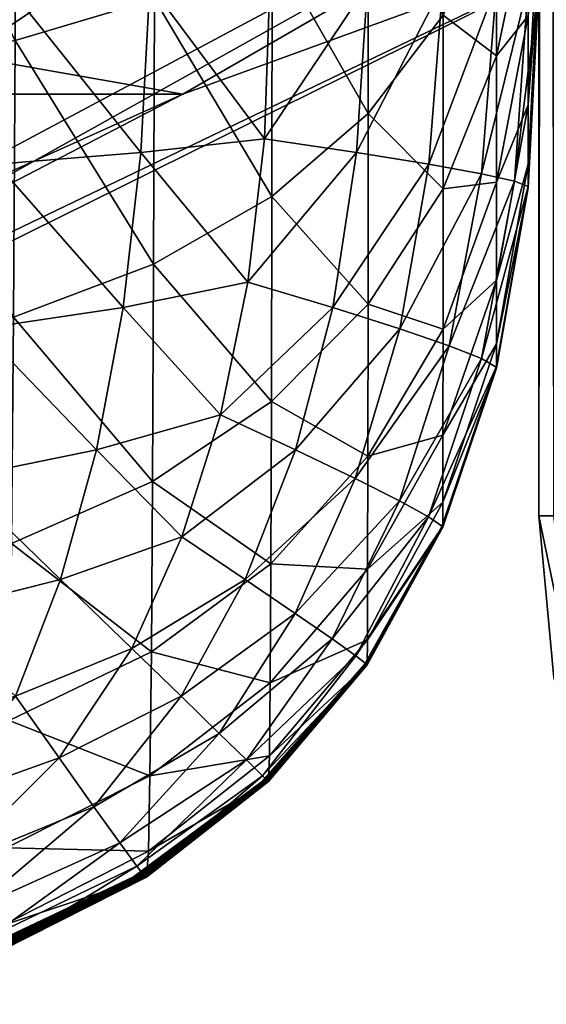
# Model space of a CAD drawing. Header units: inches. Extents: x 0 to 26.6, y -25.5 to 0.
# Tile 7 of 68: x 4.3 to 4.8, y -25.5 to -24.5. Entities that reach past the tile are written whole.
import ezdxf

# ---------------------------------------------------------------- set-up
doc = ezdxf.new("R2010")
doc.units = ezdxf.units.IN
doc.header["$LTSCALE"] = 0.03937
doc.header["$MEASUREMENT"] = 0
for name, color, linetype in [('A-FURN-3-ST', 160, 'Continuous'), ('A-FURN-3-ST-AR', 152, 'Continuous'), ('A-FURN-3-ST-BM', 161, 'Continuous'), ('A-FURN-3-ST-GD', 252, 'Continuous')]:
    doc.layers.add(name, color=color, linetype=linetype)

msp = doc.modelspace()

# ---------------------------------------------------------------- meshes
at = {"layer": 'A-FURN-3-ST'}
mesh = msp.add_polyface(dxfattribs=at)
corners = [(4.79667, -8.54716, 13.61862), (4.79667, -8.54716, 10.61862), (4.79667, -25, 10.61862), (5.01889, -8.54716, 10.17418), (4.92167, -8.54716, 10.24362), (4.92861, -8.4291, 10.25057), (5.02815, -8.4129, 10.18807), (4.94945, -8.32493, 10.2714), (5.01889, -8.54716, 14.06307), (5.02815, -8.4129, 14.04918), (4.92861, -8.4291, 13.98668), (4.92167, -8.54716, 13.99362), (4.94945, -8.32493, 13.96585), (4.81056, -8.39438, 10.61862), (4.82676, -8.40132, 10.47279), (4.81056, -8.54716, 10.46585), (4.86612, -8.4129, 10.35011), (4.85223, -8.54716, 10.34085), (4.86612, -8.27864, 10.48436), (4.89852, -8.29716, 10.36862), (4.81056, -8.54716, 13.7714), (4.82676, -8.40132, 13.76446), (4.81056, -8.39438, 13.61862), (4.86612, -8.27864, 13.75288), (4.85223, -8.54716, 13.8964), (4.86612, -8.4129, 13.88714), (4.89852, -8.29716, 13.86862), (4.92167, -25, 10.24362), (5.01889, -25, 14.06307), (4.81056, -25, 10.46585), (4.85223, -25, 10.34085), (4.81056, -25, 13.7714), (4.85223, -25, 13.8964), (4.92167, -25, 13.99362), (4.85223, -8.26938, 13.61862)]
mesh.append_faces([[corners[k] for k in face] for face in [(0, 1, 2), (3, 4, 5), (5, 6, 3), (6, 5, 7), (8, 9, 10), (10, 11, 8), (12, 10, 9), (1, 13, 14), (14, 15, 1), (15, 14, 16), (16, 17, 15), (17, 16, 5), (5, 4, 17), (18, 14, 13), (19, 16, 14), (7, 5, 16), (0, 20, 21), (21, 22, 0), (22, 21, 23), (20, 24, 25), (25, 21, 20), (21, 25, 26), (24, 11, 10), (10, 25, 24), (25, 10, 12), (27, 4, 3), (28, 8, 11), (2, 1, 15), (29, 15, 17), (30, 17, 4), (31, 20, 0), (32, 24, 20), (33, 11, 24), (1, 0, 22), (22, 13, 1), (13, 22, 34)]], dxfattribs={"vtx2": -1})
mesh = msp.add_polyface(dxfattribs=at)
corners = [(4.79667, -25, 10.61862), (4.79667, -25, 13.61862), (4.79667, -8.54716, 13.61862), (4.81056, -25, 10.46585), (4.82676, -25.14583, 10.47279), (4.81056, -25.15278, 10.61862), (4.86612, -25.26852, 10.48436), (4.85223, -25.27778, 10.61862), (4.85223, -25, 10.34085), (4.86612, -25.13426, 10.35011), (4.89852, -25.25, 10.36862), (4.92167, -25, 10.24362), (4.92861, -25.11806, 10.25057), (4.94945, -25.22222, 10.2714), (4.98417, -25.3125, 10.30612), (4.81056, -25.15278, 13.61862), (4.82676, -25.14583, 13.76446), (4.81056, -25, 13.7714), (4.86612, -25.13426, 13.88714), (4.85223, -25, 13.8964), (4.92861, -25.11806, 13.98668), (4.92167, -25, 13.99362), (4.85223, -25.27778, 13.61862), (4.86612, -25.26852, 13.75288), (4.89852, -25.25, 13.86862), (4.94945, -25.22222, 13.96585), (4.98417, -25.3125, 13.93113), (4.81056, -8.54716, 10.46585), (4.85223, -8.54716, 10.34085), (4.92167, -8.54716, 10.24362), (4.81056, -8.54716, 13.7714), (4.85223, -8.54716, 13.8964)]
mesh.append_faces([[corners[k] for k in face] for face in [(0, 1, 2), (0, 3, 4), (4, 5, 0), (5, 4, 6), (6, 7, 5), (3, 8, 9), (9, 4, 3), (4, 9, 10), (10, 6, 4), (8, 11, 12), (12, 9, 8), (9, 12, 13), (13, 10, 9), (10, 13, 14), (1, 15, 16), (16, 17, 1), (17, 16, 18), (18, 19, 17), (19, 18, 20), (20, 21, 19), (15, 22, 23), (23, 16, 15), (16, 23, 24), (24, 18, 16), (18, 24, 25), (25, 20, 18), (26, 25, 24), (27, 3, 0), (28, 8, 3), (29, 11, 8), (1, 0, 5), (5, 15, 1), (15, 5, 7), (7, 22, 15), (2, 1, 17), (30, 17, 19), (31, 19, 21)]], dxfattribs={"vtx2": -1})
at = {"layer": 'A-FURN-3-ST-AR'}
mesh = msp.add_polyface(dxfattribs=at)
corners = [(4.77363, -24.685, 5.81498), (4.78666, -24.5, 5.81), (4.79667, -24.5, 6), (4.79667, -24.35429, 17.88064), (4.79667, -24.26635, 18.04396), (4.78666, -24.42497, 18.15013), (4.78666, -24.52936, 17.95627), (4.79667, -24.42832, 17.65855), (4.78666, -24.613, 17.70536), (4.79667, -24.47967, 17.36759), (4.78666, -24.6688, 17.38918), (4.79667, -24.50138, 16.95508), (4.78666, -24.69112, 16.96506), (4.79667, -24.50073, 11.76583), (4.78665, -24.69059, 11.77109), (4.78665, -24.69053, 11.19398), (4.79667, -24.50065, 11.18925), (4.79667, -24.16627, 18.16628), (4.79667, -24.50131, 16.3785), (4.78666, -24.69106, 16.38795), (4.78666, -24.691, 15.81085), (4.79667, -24.50124, 15.80191), (4.78666, -24.69094, 15.23374), (4.79667, -24.50116, 15.22533), (4.78666, -24.69088, 14.65663), (4.79667, -24.50109, 14.64875), (4.78665, -24.69082, 14.07952), (4.79667, -24.50101, 14.07217), (4.78665, -24.69077, 13.50241), (4.79667, -24.50095, 13.49558), (4.78665, -24.6907, 12.9253), (4.79667, -24.50087, 12.919), (4.78665, -24.69065, 12.34819), (4.79667, -24.5008, 12.34241), (4.78666, -24.69, 6), (4.79667, -24.50007, 6.57658), (4.78666, -24.69006, 6.57711), (4.79667, -24.50014, 7.15317), (4.78666, -24.69012, 7.15422), (4.79667, -24.50022, 7.72975), (4.78666, -24.69017, 7.73132), (4.79667, -24.50029, 8.30633), (4.78665, -24.69024, 8.30843), (4.79667, -24.50036, 8.88292), (4.78665, -24.6903, 8.88554), (4.79667, -24.50044, 9.4595), (4.78665, -24.69035, 9.46265), (4.79667, -24.50051, 10.03608), (4.78665, -24.69041, 10.03976), (4.79667, -24.50058, 10.61267), (4.78665, -24.69047, 10.61687)]
mesh.append_faces([[corners[k] for k in face] for face in [(17, 3, 9)]], dxfattribs={"vtx0": -1, "vtx1": -1, "vtx2": -1})
mesh.append_faces([[corners[k] for k in face] for face in [(0, 1, 2), (3, 4, 5), (5, 6, 3), (7, 3, 6), (6, 8, 7), (9, 7, 8), (8, 10, 9), (11, 9, 10), (10, 12, 11), (13, 14, 15), (15, 16, 13), (3, 7, 9), (9, 11, 18), (11, 12, 19), (19, 18, 11), (18, 19, 20), (20, 21, 18), (21, 20, 22), (22, 23, 21), (23, 22, 24), (24, 25, 23), (25, 24, 26), (26, 27, 25), (27, 26, 28), (28, 29, 27), (29, 28, 30), (30, 31, 29), (31, 30, 32), (32, 33, 31), (33, 32, 14), (14, 13, 33), (34, 2, 35), (35, 36, 34), (36, 35, 37), (37, 38, 36), (38, 37, 39), (39, 40, 38), (40, 39, 41), (41, 42, 40), (42, 41, 43), (43, 44, 42), (44, 43, 45), (45, 46, 44), (46, 45, 47), (47, 48, 46), (48, 47, 49), (49, 50, 48), (50, 49, 16), (16, 15, 50)]], dxfattribs={"vtx2": -1})
mesh = msp.add_polyface(dxfattribs=at)
corners = [(3.76792, -24.5, 4.96205), (3.76567, -24.69, 4.97202), (3.56499, -24.68495, 4.9721), (3.76006, -24.5, 4.96156), (3.96109, -24.5, 4.9835), (3.95543, -24.685, 4.99628), (3.75963, -24.69, 4.97164), (4.13944, -24.5, 5.02282), (4.13078, -24.678, 5.03648), (4.29565, -24.5, 5.07966), (4.28612, -24.669, 5.09233), (4.43013, -24.5, 5.15432), (4.42178, -24.658, 5.16409), (4.54318, -24.5, 5.24724), (4.53803, -24.645, 5.25214), (4.79667, -24.5, 6), (4.78666, -24.69, 6), (4.77363, -24.685, 5.81498), (4.78666, -24.5, 5.81), (4.74245, -24.678, 5.64788), (4.75655, -24.5, 5.63993), (4.69294, -24.669, 5.49854), (4.70611, -24.5, 5.48965), (4.62488, -24.658, 5.36673), (4.63509, -24.5, 5.35888), (4.54577, -24.17921, 19.04534), (4.54547, -24.46305, 18.89251), (4.6361, -24.40158, 18.80067), (4.70646, -24.32894, 18.69214), (4.70642, -24.5287, 18.5287), (4.75662, -24.4221, 18.42211), (4.63595, -24.62108, 18.62108), (4.54509, -24.69925, 18.69925), (4.78666, -24.42497, 18.15013), (4.78667, -24.30129, 18.3013), (4.75661, -24.5669, 18.24512), (4.70637, -24.69214, 18.32895), (4.78666, -24.52936, 17.95627), (4.7566, -24.68599, 18.02396), (4.78666, -24.613, 17.70536), (3.79033, -24.27874, 19.27569), (3.78544, -24.60275, 19.10122), (3.9789, -24.59716, 19.09287), (3.9822, -24.27476, 19.26647), (4.15138, -24.5804, 19.06783), (4.15346, -24.26281, 19.23883), (4.30319, -24.55246, 19.02608), (4.30441, -24.24291, 19.19276), (4.43452, -24.51334, 18.96765), (4.43516, -24.21504, 19.12827), (4.30165, -24.81295, 18.81295), (4.43371, -24.76321, 18.76321)]
mesh.append_faces([[corners[k] for k in face] for face in [(0, 1, 2), (3, 4, 5), (5, 6, 3), (4, 7, 8), (8, 5, 4), (7, 9, 10), (10, 8, 7), (9, 11, 12), (12, 10, 9), (11, 13, 14), (14, 12, 11), (15, 16, 17), (18, 17, 19), (19, 20, 18), (20, 19, 21), (21, 22, 20), (22, 21, 23), (23, 24, 22), (24, 23, 14), (14, 13, 24), (0, 3, 6), (6, 1, 0), (25, 26, 27), (28, 29, 30), (29, 28, 27), (27, 31, 29), (31, 27, 26), (26, 32, 31), (33, 34, 30), (30, 35, 33), (35, 30, 29), (29, 36, 35), (36, 29, 31), (37, 33, 35), (35, 38, 37), (38, 35, 36), (39, 37, 38), (40, 41, 42), (42, 43, 40), (43, 42, 44), (44, 45, 43), (45, 44, 46), (46, 47, 45), (47, 46, 48), (49, 48, 26), (50, 46, 44), (51, 48, 46), (48, 51, 32), (32, 26, 48)]], dxfattribs={"vtx2": -1})
mesh = msp.add_polyface(dxfattribs=at)
corners = [(3.75963, -24.69, 4.97164), (3.95543, -24.685, 4.99628), (3.94713, -24.852, 5.02705), (3.75838, -24.86, 5.00188), (3.93614, -25.001, 5.0758), (3.75629, -25.01, 5.05228), (3.92244, -25.132, 5.14254), (4.13078, -24.678, 5.03648), (4.11759, -24.84, 5.06599), (4.09982, -24.986, 5.11136), (4.07739, -25.116, 5.1726), (4.28612, -24.669, 5.09233), (4.27014, -24.824, 5.11878), (4.24764, -24.965, 5.15901), (4.21853, -25.092, 5.21301), (4.42178, -24.658, 5.16409), (4.40505, -24.804, 5.18562), (4.37986, -24.938, 5.21889), (4.34611, -25.06, 5.26387), (4.53803, -24.645, 5.25214), (4.52255, -24.78, 5.26681), (4.49668, -24.905, 5.29124), (4.46031, -25.02, 5.32537), (3.76567, -24.69, 4.97202), (3.75891, -24.86, 5.00191), (3.74762, -25.01, 5.05175), (3.78544, -24.60275, 19.10122), (3.77919, -24.8769, 18.87691), (3.9747, -24.8698, 18.8698), (3.9789, -24.59716, 19.09287), (4.14873, -24.84848, 18.84849), (4.15138, -24.5804, 19.06783), (4.30165, -24.81295, 18.81295), (4.30319, -24.55246, 19.02608), (4.43371, -24.76321, 18.76321), (4.43156, -25.12826, 18.21504), (4.43272, -24.96764, 18.51335), (4.29978, -25.02608, 18.55246), (4.5441, -25.04534, 18.17921), (4.54464, -24.8925, 18.46306), (3.77166, -25.10122, 18.60274), (3.96962, -25.09287, 18.59716), (4.14553, -25.06782, 18.5804)]
mesh.append_faces([[corners[k] for k in face] for face in [(0, 1, 2), (2, 3, 0), (3, 2, 4), (4, 5, 3), (5, 4, 6), (1, 7, 8), (8, 2, 1), (2, 8, 9), (9, 4, 2), (4, 9, 10), (7, 11, 12), (12, 8, 7), (8, 12, 13), (13, 9, 8), (9, 13, 14), (11, 15, 16), (16, 12, 11), (12, 16, 17), (17, 13, 12), (13, 17, 18), (18, 14, 13), (15, 19, 20), (20, 16, 15), (16, 20, 21), (21, 17, 16), (17, 21, 22), (22, 18, 17), (23, 0, 3), (3, 24, 23), (24, 3, 5), (5, 25, 24), (26, 27, 28), (28, 29, 26), (29, 28, 30), (30, 31, 29), (31, 30, 32), (33, 32, 34), (35, 36, 37), (36, 35, 38), (38, 39, 36), (27, 40, 41), (41, 28, 27), (28, 41, 42), (42, 30, 28), (30, 42, 37), (37, 32, 30), (32, 37, 36), (36, 34, 32), (34, 36, 39)]], dxfattribs={"vtx2": -1})
mesh = msp.add_polyface(dxfattribs=at)
corners = [(4.78666, -24.69, 6), (4.75653, -24.86, 5.99994), (4.74243, -24.852, 5.82188), (4.77363, -24.685, 5.81498), (4.71213, -24.84, 5.6597), (4.74245, -24.678, 5.64788), (4.6655, -24.824, 5.51328), (4.69294, -24.669, 5.49854), (4.70637, -24.69214, 18.32895), (4.7063, -24.8242, 18.08367), (4.7566, -24.68599, 18.02396), (4.63578, -24.80067, 18.40159), (4.75658, -24.77824, 17.74723), (4.78666, -24.613, 17.70536), (4.78666, -24.6688, 17.38918), (4.75657, -24.83801, 17.40849), (4.78666, -24.69112, 16.96506), (4.75655, -24.86088, 16.974), (4.78665, -24.69059, 11.77109), (4.75639, -24.86046, 11.77578), (4.75638, -24.86042, 11.1982), (4.78665, -24.69053, 11.19398), (4.75652, -24.86084, 16.39642), (4.78666, -24.69106, 16.38795), (4.75649, -24.86079, 15.81884), (4.78666, -24.691, 15.81085), (4.75647, -24.86075, 15.24126), (4.78666, -24.69094, 15.23374), (4.75645, -24.8607, 14.66368), (4.78666, -24.69088, 14.65663), (4.75643, -24.86065, 14.0861), (4.78665, -24.69082, 14.07952), (4.75642, -24.8606, 13.50852), (4.78665, -24.69077, 13.50241), (4.75641, -24.86056, 12.93094), (4.78665, -24.6907, 12.9253), (4.7564, -24.86051, 12.35336), (4.78665, -24.69065, 12.34819), (4.78666, -24.69006, 6.57711), (4.75649, -24.86004, 6.57752), (4.78666, -24.69012, 7.15422), (4.75646, -24.86009, 7.15511), (4.78666, -24.69017, 7.73132), (4.75644, -24.86014, 7.7327), (4.78665, -24.69024, 8.30843), (4.75642, -24.86018, 8.31028), (4.78665, -24.6903, 8.88554), (4.7564, -24.86023, 8.88786), (4.78665, -24.69035, 9.46265), (4.75639, -24.86028, 9.46545), (4.78665, -24.69041, 10.03976), (4.75639, -24.86032, 10.04303), (4.75638, -24.86037, 10.62061), (4.78665, -24.69047, 10.61687)]
mesh.append_faces([[corners[k] for k in face] for face in [(0, 1, 2), (2, 3, 0), (3, 2, 4), (4, 5, 3), (5, 4, 6), (6, 7, 5), (8, 9, 10), (9, 8, 11), (10, 12, 13), (12, 10, 9), (14, 13, 12), (12, 15, 14), (16, 14, 15), (15, 17, 16), (18, 19, 20), (20, 21, 18), (22, 23, 16), (24, 25, 23), (25, 24, 26), (26, 27, 25), (27, 26, 28), (28, 29, 27), (29, 28, 30), (30, 31, 29), (31, 30, 32), (32, 33, 31), (33, 32, 34), (34, 35, 33), (35, 34, 36), (36, 37, 35), (37, 36, 19), (19, 18, 37), (1, 0, 38), (38, 39, 1), (39, 38, 40), (40, 41, 39), (41, 40, 42), (42, 43, 41), (43, 42, 44), (44, 45, 43), (45, 44, 46), (46, 47, 45), (47, 46, 48), (48, 49, 47), (49, 48, 50), (50, 51, 49), (52, 51, 50), (50, 53, 52), (52, 53, 21), (21, 20, 52)]], dxfattribs={"vtx2": -1})
mesh = msp.add_polyface(dxfattribs=at)
corners = [(4.69294, -24.669, 5.49854), (4.6655, -24.824, 5.51328), (4.60236, -24.804, 5.3824), (4.62488, -24.658, 5.36673), (4.52255, -24.78, 5.26681), (4.53803, -24.645, 5.25214), (4.71213, -24.84, 5.6597), (4.66539, -24.986, 5.6753), (4.62364, -24.965, 5.53376), (4.56744, -24.938, 5.40581), (4.49668, -24.905, 5.29124), (4.6243, -25.132, 5.84086), (4.69279, -25.001, 5.83057), (4.70594, -25.01, 5.99969), (4.60187, -25.116, 5.6945), (4.56711, -25.092, 5.55988), (4.51994, -25.06, 5.43688), (4.46031, -25.02, 5.32537), (4.63595, -24.62108, 18.62108), (4.63578, -24.80067, 18.40159), (4.70637, -24.69214, 18.32895), (4.54509, -24.69925, 18.69925), (4.54464, -24.8925, 18.46306), (4.63557, -24.94399, 18.13542), (4.7063, -24.8242, 18.08367), (4.5441, -25.04534, 18.17921), (4.70623, -24.92404, 17.78418), (4.63532, -25.05039, 17.81621), (4.70615, -24.98732, 17.42553), (4.63504, -25.11673, 17.44029), (4.70604, -25.01068, 16.98188), (4.6322, -25.14023, 11.20495), (4.70524, -25.01032, 11.20187), (4.70526, -25.01035, 11.77988), (4.43371, -24.76321, 18.76321), (4.63431, -25.14047, 16.41035), (4.70591, -25.01064, 16.40389), (4.63393, -25.14044, 15.83199), (4.70579, -25.0106, 15.82589), (4.63358, -25.14042, 15.25363), (4.70568, -25.01057, 15.24789), (4.63327, -25.14039, 14.67526), (4.70558, -25.01053, 14.66989), (4.63298, -25.14036, 14.09689), (4.70549, -25.0105, 14.09189), (4.63274, -25.14034, 13.51851), (4.70541, -25.01046, 13.51389), (4.63253, -25.14031, 12.94013), (4.70535, -25.01043, 12.93589), (4.63237, -25.14029, 12.36174), (4.7053, -25.01039, 12.35789), (4.63226, -25.14026, 11.78335), (4.63441, -25.14, 5.99902), (4.70578, -25.01003, 6.57772), (4.63388, -25.14003, 6.57749), (4.70563, -25.01007, 7.15575), (4.63343, -25.14005, 7.15596), (4.70551, -25.0101, 7.73377), (4.63305, -25.14008, 7.73441), (4.70542, -25.01014, 8.3118), (4.63275, -25.1401, 8.31286), (4.70534, -25.01018, 8.88982), (4.63251, -25.14013, 8.89129), (4.70529, -25.01021, 9.46783), (4.63234, -25.14015, 9.46972), (4.70525, -25.01025, 10.04585), (4.70524, -25.01028, 10.62386), (4.63219, -25.14021, 10.62655)]
mesh.append_faces([[corners[k] for k in face] for face in [(0, 1, 2), (2, 3, 0), (3, 2, 4), (4, 5, 3), (6, 7, 8), (8, 1, 6), (1, 8, 9), (9, 2, 1), (2, 9, 10), (10, 4, 2), (11, 12, 13), (14, 7, 12), (15, 8, 7), (8, 15, 16), (16, 9, 8), (9, 16, 17), (17, 10, 9), (18, 19, 20), (19, 18, 21), (21, 22, 19), (19, 23, 24), (23, 19, 22), (22, 25, 23), (26, 24, 23), (23, 27, 26), (27, 23, 25), (28, 26, 27), (27, 29, 28), (30, 28, 29), (31, 32, 33), (22, 21, 34), (35, 36, 30), (37, 38, 36), (39, 40, 38), (41, 42, 40), (43, 44, 42), (45, 46, 44), (47, 48, 46), (49, 50, 48), (51, 33, 50), (52, 13, 53), (54, 53, 55), (56, 55, 57), (58, 57, 59), (60, 59, 61), (62, 61, 63), (64, 63, 65), (65, 66, 67), (67, 66, 32)]], dxfattribs={"vtx2": -1})
mesh = msp.add_polyface(dxfattribs=at)
corners = [(4.75653, -24.86, 5.99994), (4.70594, -25.01, 5.99969), (4.69279, -25.001, 5.83057), (4.74243, -24.852, 5.82188), (4.66539, -24.986, 5.6753), (4.71213, -24.84, 5.6597), (4.7063, -24.8242, 18.08367), (4.70623, -24.92404, 17.78418), (4.75658, -24.77824, 17.74723), (4.75657, -24.83801, 17.40849), (4.70615, -24.98732, 17.42553), (4.75655, -24.86088, 16.974), (4.70604, -25.01068, 16.98188), (4.75639, -24.86046, 11.77578), (4.70526, -25.01035, 11.77988), (4.70524, -25.01032, 11.20187), (4.75638, -24.86042, 11.1982), (4.78666, -24.69112, 16.96506), (4.75652, -24.86084, 16.39642), (4.78666, -24.69106, 16.38795), (4.75649, -24.86079, 15.81884), (4.70591, -25.01064, 16.40389), (4.70579, -25.0106, 15.82589), (4.70568, -25.01057, 15.24789), (4.75647, -24.86075, 15.24126), (4.70558, -25.01053, 14.66989), (4.75645, -24.8607, 14.66368), (4.70549, -25.0105, 14.09189), (4.75643, -24.86065, 14.0861), (4.70541, -25.01046, 13.51389), (4.75642, -24.8606, 13.50852), (4.70535, -25.01043, 12.93589), (4.75641, -24.86056, 12.93094), (4.7053, -25.01039, 12.35789), (4.7564, -24.86051, 12.35336), (4.75649, -24.86004, 6.57752), (4.70578, -25.01003, 6.57772), (4.75646, -24.86009, 7.15511), (4.70563, -25.01007, 7.15575), (4.75644, -24.86014, 7.7327), (4.70551, -25.0101, 7.73377), (4.75642, -24.86018, 8.31028), (4.70542, -25.01014, 8.3118), (4.7564, -24.86023, 8.88786), (4.70534, -25.01018, 8.88982), (4.75639, -24.86028, 9.46545), (4.70529, -25.01021, 9.46783), (4.75639, -24.86032, 10.04303), (4.70525, -25.01025, 10.04585), (4.75638, -24.86037, 10.62061), (4.70524, -25.01028, 10.62386)]
mesh.append_faces([[corners[k] for k in face] for face in [(0, 1, 2), (2, 3, 0), (3, 2, 4), (4, 5, 3), (6, 7, 8), (9, 8, 7), (7, 10, 9), (11, 9, 10), (10, 12, 11), (13, 14, 15), (15, 16, 13), (17, 11, 18), (19, 18, 20), (11, 12, 21), (21, 18, 11), (18, 21, 22), (22, 20, 18), (20, 22, 23), (23, 24, 20), (24, 23, 25), (25, 26, 24), (26, 25, 27), (27, 28, 26), (28, 27, 29), (29, 30, 28), (30, 29, 31), (31, 32, 30), (32, 31, 33), (33, 34, 32), (34, 33, 14), (14, 13, 34), (1, 0, 35), (35, 36, 1), (36, 35, 37), (37, 38, 36), (38, 37, 39), (39, 40, 38), (40, 39, 41), (41, 42, 40), (42, 41, 43), (43, 44, 42), (44, 43, 45), (45, 46, 44), (46, 45, 47), (47, 48, 46), (48, 47, 49), (49, 50, 48), (50, 49, 16), (16, 15, 50)]], dxfattribs={"vtx2": -1})
mesh = msp.add_polyface(dxfattribs=at)
corners = [(4.70594, -25.01, 5.99969), (4.63441, -25.14, 5.99902), (4.6243, -25.132, 5.84086), (4.69279, -25.001, 5.83057), (4.60187, -25.116, 5.6945), (4.66539, -24.986, 5.6753), (4.56711, -25.092, 5.55988), (4.53639, -25.245, 5.85249), (4.52115, -25.23, 5.71711), (4.49556, -25.205, 5.59147), (4.4596, -25.17, 5.47551), (4.51994, -25.06, 5.43688), (4.5441, -25.04534, 18.17921), (4.54347, -25.15731, 17.8433), (4.63532, -25.05039, 17.81621), (4.63504, -25.11673, 17.44029), (4.54276, -25.22622, 17.45278), (4.63471, -25.14049, 16.98871), (4.70604, -25.01068, 16.98188), (4.70526, -25.01035, 11.77988), (4.63226, -25.14026, 11.78335), (4.6322, -25.14023, 11.20495), (4.53591, -25.25016, 11.20738), (4.43156, -25.12826, 18.21504), (4.63431, -25.14047, 16.41035), (4.70591, -25.01064, 16.40389), (4.63393, -25.14044, 15.83199), (4.70579, -25.0106, 15.82589), (4.63358, -25.14042, 15.25363), (4.70568, -25.01057, 15.24789), (4.63327, -25.14039, 14.67526), (4.70558, -25.01053, 14.66989), (4.63298, -25.14036, 14.09689), (4.70549, -25.0105, 14.09189), (4.63274, -25.14034, 13.51851), (4.70541, -25.01046, 13.51389), (4.63253, -25.14031, 12.94013), (4.70535, -25.01043, 12.93589), (4.63237, -25.14029, 12.36174), (4.7053, -25.01039, 12.35789), (4.70578, -25.01003, 6.57772), (4.63388, -25.14003, 6.57749), (4.70563, -25.01007, 7.15575), (4.63343, -25.14005, 7.15596), (4.70551, -25.0101, 7.73377), (4.63305, -25.14008, 7.73441), (4.70542, -25.01014, 8.3118), (4.63275, -25.1401, 8.31286), (4.70534, -25.01018, 8.88982), (4.63251, -25.14013, 8.89129), (4.70529, -25.01021, 9.46783), (4.63234, -25.14015, 9.46972), (4.70525, -25.01025, 10.04585), (4.63224, -25.14018, 10.04814), (4.63219, -25.14021, 10.62655), (4.70524, -25.01032, 11.20187), (4.53924, -25.25029, 15.25845), (4.53848, -25.25027, 14.67976), (4.5378, -25.25025, 14.10106), (4.53721, -25.25024, 13.52235), (4.53672, -25.25022, 12.94363), (4.53634, -25.2502, 12.36489), (4.53606, -25.25018, 11.78614), (4.54124, -25.25, 5.99766), (4.53996, -25.25002, 6.5766), (4.53887, -25.25004, 7.15553), (4.53797, -25.25005, 7.73442), (4.53724, -25.25007, 8.3133), (4.53667, -25.25009, 8.89215), (4.53626, -25.25011, 9.47099), (4.53601, -25.25013, 10.0498), (4.53589, -25.25014, 10.6286)]
mesh.append_faces([[corners[k] for k in face] for face in [(0, 1, 2), (3, 2, 4), (5, 4, 6), (7, 2, 1), (8, 4, 2), (9, 6, 4), (6, 9, 10), (10, 11, 6), (12, 13, 14), (15, 14, 13), (13, 16, 15), (15, 17, 18), (17, 15, 16), (19, 20, 21), (22, 21, 20), (13, 12, 23), (18, 17, 24), (25, 24, 26), (27, 26, 28), (29, 28, 30), (31, 30, 32), (33, 32, 34), (35, 34, 36), (37, 36, 38), (39, 38, 20), (40, 41, 1), (42, 43, 41), (44, 45, 43), (46, 47, 45), (48, 49, 47), (50, 51, 49), (52, 53, 51), (54, 53, 52), (55, 21, 54), (56, 28, 26), (57, 30, 28), (58, 32, 30), (59, 34, 32), (60, 36, 34), (61, 38, 36), (62, 20, 38), (63, 1, 41), (64, 41, 43), (65, 43, 45), (66, 45, 47), (67, 47, 49), (68, 49, 51), (69, 51, 53), (70, 53, 54), (71, 54, 21)]], dxfattribs={"vtx2": -1})
mesh = msp.add_polyface(dxfattribs=at)
corners = [(4.21853, -25.092, 5.21301), (4.34611, -25.06, 5.26387), (4.30364, -25.17, 5.32054), (4.18268, -25.205, 5.28076), (4.46031, -25.02, 5.32537), (4.41326, -25.125, 5.36913), (4.42564, -25.34, 5.99526), (4.41797, -25.33, 5.83689), (4.53639, -25.245, 5.85249), (4.4019, -25.308, 5.69027), (4.27861, -25.397, 5.82186), (4.52115, -25.23, 5.71711), (4.2641, -25.37, 5.66601), (4.24324, -25.329, 5.5239), (4.37748, -25.274, 5.55538), (4.49556, -25.205, 5.59147), (4.2161, -25.274, 5.3955), (4.34472, -25.228, 5.43216), (4.4596, -25.17, 5.47551), (4.51994, -25.06, 5.43688), (4.53606, -25.25018, 11.78614), (4.41507, -25.34012, 11.78819), (4.41477, -25.3401, 11.20907), (4.42708, -25.34022, 16.9992), (4.42874, -25.31581, 17.463), (4.29233, -25.38549, 17.47093), (4.54196, -25.25034, 16.99448), (4.29511, -25.31283, 17.8827), (4.43023, -25.24479, 17.86546), (4.54276, -25.22622, 17.45278), (4.2976, -25.19276, 18.2429), (4.14179, -25.23883, 18.26281), (4.43156, -25.12826, 18.21504), (4.54347, -25.15731, 17.8433), (4.29978, -25.02608, 18.55246), (4.14553, -25.06782, 18.5804), (4.53996, -25.25002, 6.5766), (4.42304, -25.34001, 6.57476), (4.53887, -25.25004, 7.15553), (4.42082, -25.34002, 7.15419), (4.53797, -25.25005, 7.73442), (4.41897, -25.34003, 7.73359), (4.53724, -25.25007, 8.3133), (4.41748, -25.34005, 8.31293), (4.53667, -25.25009, 8.89215), (4.41632, -25.34006, 8.89224), (4.53626, -25.25011, 9.47099), (4.41548, -25.34007, 9.4715), (4.53601, -25.25013, 10.0498), (4.41496, -25.34008, 10.05072), (4.53589, -25.25014, 10.6286), (4.41472, -25.34009, 10.62991), (4.53591, -25.25016, 11.20738), (4.42511, -25.34021, 16.42027), (4.54099, -25.25032, 16.41581), (4.42326, -25.34019, 15.84132), (4.54008, -25.25031, 15.83714), (4.42154, -25.34018, 15.26236), (4.53924, -25.25029, 15.25845), (4.41999, -25.34018, 14.68339), (4.53848, -25.25027, 14.67976), (4.4186, -25.34016, 14.10439), (4.5378, -25.25025, 14.10106), (4.4174, -25.34015, 13.52538), (4.53721, -25.25024, 13.52235), (4.41641, -25.34014, 12.94634), (4.53672, -25.25022, 12.94363), (4.41562, -25.34013, 12.36727), (4.53634, -25.2502, 12.36489)]
mesh.append_faces([[corners[k] for k in face] for face in [(0, 1, 2), (2, 3, 0), (1, 4, 5), (5, 2, 1), (6, 7, 8), (9, 7, 10), (7, 9, 11), (12, 13, 14), (14, 9, 12), (9, 14, 15), (13, 16, 17), (17, 14, 13), (14, 17, 18), (18, 15, 14), (16, 3, 2), (2, 17, 16), (17, 2, 5), (5, 18, 17), (19, 18, 5), (5, 4, 19), (20, 21, 22), (23, 24, 25), (24, 23, 26), (27, 25, 24), (24, 28, 27), (28, 24, 29), (27, 30, 31), (30, 27, 28), (28, 32, 30), (32, 28, 33), (30, 34, 35), (34, 30, 32), (36, 37, 6), (38, 39, 37), (40, 41, 39), (42, 43, 41), (44, 45, 43), (46, 47, 45), (48, 49, 47), (50, 51, 49), (52, 22, 51), (26, 23, 53), (54, 53, 55), (56, 55, 57), (58, 57, 59), (60, 59, 61), (62, 61, 63), (64, 63, 65), (66, 65, 67), (68, 67, 21)]], dxfattribs={"vtx2": -1})
mesh = msp.add_polyface(dxfattribs=at)
corners = [(4.53639, -25.245, 5.85249), (4.54124, -25.25, 5.99766), (4.42564, -25.34, 5.99526), (4.52115, -25.23, 5.71711), (4.41797, -25.33, 5.83689), (4.49556, -25.205, 5.59147), (4.4019, -25.308, 5.69027), (4.63441, -25.14, 5.99902), (4.6243, -25.132, 5.84086), (4.60187, -25.116, 5.6945), (4.41477, -25.3401, 11.20907), (4.53591, -25.25016, 11.20738), (4.53606, -25.25018, 11.78614), (4.54276, -25.22622, 17.45278), (4.54196, -25.25034, 16.99448), (4.63471, -25.14049, 16.98871), (4.63226, -25.14026, 11.78335), (4.42874, -25.31581, 17.463), (4.54347, -25.15731, 17.8433), (4.43023, -25.24479, 17.86546), (4.53996, -25.25002, 6.5766), (4.42304, -25.34001, 6.57476), (4.53887, -25.25004, 7.15553), (4.42082, -25.34002, 7.15419), (4.53797, -25.25005, 7.73442), (4.41897, -25.34003, 7.73359), (4.53724, -25.25007, 8.3133), (4.41748, -25.34005, 8.31293), (4.53667, -25.25009, 8.89215), (4.41632, -25.34006, 8.89224), (4.53626, -25.25011, 9.47099), (4.41548, -25.34007, 9.4715), (4.53601, -25.25013, 10.0498), (4.41496, -25.34008, 10.05072), (4.53589, -25.25014, 10.6286), (4.41472, -25.34009, 10.62991), (4.42511, -25.34021, 16.42027), (4.54099, -25.25032, 16.41581), (4.42326, -25.34019, 15.84132), (4.54008, -25.25031, 15.83714), (4.42154, -25.34018, 15.26236), (4.53924, -25.25029, 15.25845), (4.41999, -25.34018, 14.68339), (4.53848, -25.25027, 14.67976), (4.4186, -25.34016, 14.10439), (4.5378, -25.25025, 14.10106), (4.4174, -25.34015, 13.52538), (4.53721, -25.25024, 13.52235), (4.41641, -25.34014, 12.94634), (4.53672, -25.25022, 12.94363), (4.41562, -25.34013, 12.36727), (4.53634, -25.2502, 12.36489), (4.41507, -25.34012, 11.78819), (4.63431, -25.14047, 16.41035), (4.63393, -25.14044, 15.83199), (4.63358, -25.14042, 15.25363), (4.63327, -25.14039, 14.67526), (4.63298, -25.14036, 14.09689), (4.63274, -25.14034, 13.51851), (4.63253, -25.14031, 12.94013), (4.63237, -25.14029, 12.36174), (4.63388, -25.14003, 6.57749), (4.63343, -25.14005, 7.15596), (4.63305, -25.14008, 7.73441), (4.63275, -25.1401, 8.31286), (4.63251, -25.14013, 8.89129), (4.63234, -25.14015, 9.46972), (4.63224, -25.14018, 10.04814), (4.63219, -25.14021, 10.62655), (4.6322, -25.14023, 11.20495)]
mesh.append_faces([[corners[k] for k in face] for face in [(0, 1, 2), (3, 0, 4), (5, 3, 6), (7, 1, 0), (8, 0, 3), (9, 3, 5), (10, 11, 12), (13, 14, 15), (16, 12, 11), (14, 13, 17), (13, 18, 19), (2, 1, 20), (21, 20, 22), (23, 22, 24), (25, 24, 26), (27, 26, 28), (29, 28, 30), (31, 30, 32), (33, 32, 34), (35, 34, 11), (36, 37, 14), (38, 39, 37), (40, 41, 39), (42, 43, 41), (44, 45, 43), (46, 47, 45), (48, 49, 47), (50, 51, 49), (52, 12, 51), (15, 14, 37), (37, 53, 15), (53, 37, 39), (39, 54, 53), (54, 39, 41), (55, 41, 43), (56, 43, 45), (57, 45, 47), (58, 47, 49), (59, 49, 51), (60, 51, 12), (61, 20, 1), (62, 22, 20), (63, 24, 22), (64, 26, 24), (65, 28, 26), (66, 30, 28), (67, 32, 30), (68, 34, 32), (69, 11, 34)]], dxfattribs={"vtx2": -1})
mesh = msp.add_polyface(dxfattribs=at)
corners = [(4.27861, -25.397, 5.82186), (4.28675, -25.41, 5.9915), (4.1237, -25.46, 5.98602), (4.41797, -25.33, 5.83689), (4.42564, -25.34, 5.99526), (4.2641, -25.37, 5.66601), (4.4019, -25.308, 5.69027), (4.26697, -25.41006, 11.20994), (4.41477, -25.3401, 11.20907), (4.41507, -25.34012, 11.78819), (4.26752, -25.41006, 11.78942), (4.28929, -25.41012, 17.00285), (4.29233, -25.38549, 17.47093), (4.13286, -25.43526, 17.4766), (4.42708, -25.34022, 16.9992), (4.29511, -25.31283, 17.8827), (4.13755, -25.36143, 17.89501), (4.28202, -25.41001, 6.57164), (4.11583, -25.46, 6.56698), (4.27799, -25.41001, 7.1517), (4.1218, -25.46005, 16.42613), (4.2857, -25.41012, 16.4237), (4.11621, -25.46005, 15.84678), (4.28235, -25.41011, 15.84454), (4.42304, -25.34001, 6.57476), (4.42082, -25.34002, 7.15419), (4.41897, -25.34003, 7.73359), (4.27463, -25.41001, 7.73167), (4.41748, -25.34005, 8.31293), (4.27191, -25.41002, 8.31157), (4.41632, -25.34006, 8.89224), (4.26981, -25.41003, 8.89138), (4.41548, -25.34007, 9.4715), (4.26829, -25.41004, 9.47112), (4.41496, -25.34008, 10.05072), (4.26733, -25.41004, 10.05079), (4.41472, -25.34009, 10.62991), (4.2669, -25.41005, 10.63039), (4.42511, -25.34021, 16.42027), (4.42326, -25.34019, 15.84132), (4.27925, -25.4101, 15.26534), (4.42154, -25.34018, 15.26236), (4.27643, -25.4101, 14.68612), (4.41999, -25.34018, 14.68339), (4.27391, -25.41009, 14.10686), (4.4186, -25.34016, 14.10439), (4.27174, -25.41008, 13.52757), (4.4174, -25.34015, 13.52538), (4.26993, -25.41008, 12.94823), (4.41641, -25.34014, 12.94634), (4.26852, -25.41007, 12.36885), (4.41562, -25.34013, 12.36727)]
mesh.append_faces([[corners[k] for k in face] for face in [(0, 1, 2), (1, 0, 3), (3, 4, 1), (0, 5, 6), (7, 8, 9), (9, 10, 7), (11, 12, 13), (12, 11, 14), (12, 15, 16), (2, 1, 17), (18, 17, 19), (20, 21, 11), (22, 23, 21), (1, 4, 24), (24, 17, 1), (17, 24, 25), (25, 19, 17), (19, 25, 26), (26, 27, 19), (27, 26, 28), (28, 29, 27), (29, 28, 30), (30, 31, 29), (31, 30, 32), (32, 33, 31), (33, 32, 34), (34, 35, 33), (35, 34, 36), (36, 37, 35), (37, 36, 8), (8, 7, 37), (14, 11, 21), (21, 38, 14), (38, 21, 23), (23, 39, 38), (39, 23, 40), (40, 41, 39), (41, 40, 42), (42, 43, 41), (43, 42, 44), (44, 45, 43), (45, 44, 46), (46, 47, 45), (47, 46, 48), (48, 49, 47), (49, 48, 50), (50, 51, 49), (51, 50, 10), (10, 9, 51)]], dxfattribs={"vtx2": -1})
at = {"layer": 'A-FURN-3-ST-BM'}
mesh = msp.add_polyface(dxfattribs=at)
corners = [(4.79667, -11, 9.58351), (4.79667, -11, 5.58351), (4.79667, -25, 5.58351), (5.29667, -11, 5.08351), (5.14389, -11, 5.0974), (5.15084, -10.85417, 5.1136), (5.01889, -11, 5.13906), (5.02815, -10.86574, 5.15295), (4.92167, -11, 5.20851), (4.92861, -10.88195, 5.21545), (5.15084, -10.85417, 10.05341), (5.14389, -11, 10.06962), (5.29667, -11, 10.08351), (5.02815, -10.86574, 10.01406), (5.01889, -11, 10.02795), (4.92861, -10.88195, 9.95156), (4.92167, -11, 9.95851), (4.82676, -10.85417, 5.43767), (4.81056, -11, 5.43073), (4.86612, -10.86574, 5.31499), (4.85223, -11, 5.30573), (4.81056, -11, 9.73628), (4.82676, -10.85417, 9.72934), (4.85223, -11, 9.86128), (4.86612, -10.86574, 9.85202), (5.14389, -25, 5.0974), (5.01889, -25, 5.13906), (4.92167, -25, 5.20851), (21.29667, -11, 5.08351), (5.29667, -10.84722, 5.0974), (5.29667, -25, 10.08351), (5.14389, -25, 10.06962), (5.01889, -25, 10.02795), (4.81056, -25, 5.43073), (4.85223, -25, 5.30573), (4.81056, -25, 9.73628), (4.85223, -25, 9.86128), (4.92167, -25, 9.95851), (4.81056, -10.84722, 9.58351)]
mesh.append_faces([[corners[k] for k in face] for face in [(0, 1, 2), (3, 4, 5), (4, 6, 7), (7, 5, 4), (6, 8, 9), (9, 7, 6), (10, 11, 12), (11, 10, 13), (13, 14, 11), (14, 13, 15), (15, 16, 14), (17, 18, 1), (18, 17, 19), (19, 20, 18), (20, 19, 9), (9, 8, 20), (0, 21, 22), (21, 23, 24), (24, 22, 21), (23, 16, 15), (15, 24, 23), (25, 4, 3), (26, 6, 4), (27, 8, 6), (28, 3, 29), (30, 12, 11), (31, 11, 14), (32, 14, 16), (2, 1, 18), (33, 18, 20), (34, 20, 8), (35, 21, 0), (36, 23, 21), (23, 36, 37), (37, 16, 23), (1, 0, 38)]], dxfattribs={"vtx2": -1})
mesh = msp.add_polyface(dxfattribs=at)
corners = [(4.79667, -25, 5.58351), (4.79667, -25, 9.58351), (4.79667, -11, 9.58351), (5.01889, -25, 5.13906), (5.02815, -25.13426, 5.15295), (4.92861, -25.11806, 5.21545), (4.92167, -25, 5.20851), (4.94945, -25.22222, 5.23628), (5.01889, -25, 10.02795), (4.92167, -25, 9.95851), (4.92861, -25.11806, 9.95156), (5.02815, -25.13426, 10.01406), (4.94945, -25.22222, 9.93073), (4.81056, -25, 5.43073), (4.82676, -25.14583, 5.43767), (4.81056, -25.15278, 5.58351), (4.86612, -25.26852, 5.44925), (4.85223, -25, 5.30573), (4.86612, -25.13426, 5.31499), (4.89852, -25.25, 5.33351), (4.81056, -25.15278, 9.58351), (4.82676, -25.14583, 9.72934), (4.81056, -25, 9.73628), (4.86612, -25.13426, 9.85202), (4.85223, -25, 9.86128), (4.86612, -25.26852, 9.71777), (4.89852, -25.25, 9.83351), (5.01889, -11, 5.13906), (4.92167, -11, 9.95851), (4.81056, -11, 5.43073), (4.85223, -11, 5.30573), (4.92167, -11, 5.20851), (4.85223, -25.27778, 5.58351), (4.81056, -11, 9.73628)]
mesh.append_faces([[corners[k] for k in face] for face in [(0, 1, 2), (3, 4, 5), (5, 6, 3), (7, 5, 4), (8, 9, 10), (10, 11, 8), (11, 10, 12), (0, 13, 14), (14, 15, 0), (15, 14, 16), (13, 17, 18), (18, 14, 13), (14, 18, 19), (17, 6, 5), (5, 18, 17), (18, 5, 7), (7, 19, 18), (1, 20, 21), (21, 22, 1), (22, 21, 23), (23, 24, 22), (24, 23, 10), (10, 9, 24), (25, 21, 20), (26, 23, 21), (23, 26, 12), (12, 10, 23), (27, 3, 6), (28, 9, 8), (29, 13, 0), (30, 17, 13), (31, 6, 17), (1, 0, 15), (15, 20, 1), (20, 15, 32), (2, 1, 22), (33, 22, 24)]], dxfattribs={"vtx2": -1})
at = {"layer": 'A-FURN-3-ST-GD'}
mesh = msp.add_polyface(dxfattribs=at)
corners = [(5.2741, -22.36952, 5.36418), (4.90903, -22.06319, 5.36418), (4.4612, -21.9002, 5.36418), (3.98464, -21.9002, 5.36418), (3.53681, -22.06319, 5.36418), (3.17174, -22.36952, 5.36418), (2.93345, -22.78224, 5.36418), (2.8507, -23.25157, 5.36418), (2.93346, -23.72089, 5.36418), (3.17174, -24.13361, 5.36418), (3.53681, -24.43995, 5.36418), (5.2741, -24.13361, 5.36418), (5.51239, -23.72089, 5.36418), (5.59514, -23.25157, 5.36418), (5.51239, -22.78224, 5.36418), (3.57221, -24.91698, 0), (2.40682, -24.71148, 0), (2.44305, -24.50599, 0), (2.54738, -24.32529, 0), (2.70722, -24.19117, 0), (2.9033, -24.1198, 0), (3.11196, -24.1198, 0), (3.30804, -24.19117, 0), (3.46788, -24.32529, 0), (3.57221, -24.50599, 0), (3.60845, -24.71148, 0)]
mesh.append_faces([[corners[k] for k in face] for face in [(2, 4, 6), (6, 8, 10), (6, 10, 11), (2, 6, 11), (2, 11, 13), (0, 2, 13)]], dxfattribs={"vtx0": -1, "vtx1": -1, "vtx2": -1})
mesh.append_faces([[corners[k] for k in face] for face in [(14, 0, 13)]], dxfattribs={"vtx1": -1})
mesh.append_faces([[corners[k] for k in face] for face in [(0, 1, 2), (2, 3, 4), (4, 5, 6), (6, 7, 8), (8, 9, 10), (11, 12, 13), (13, 12, 15), (8, 7, 16), (7, 6, 17), (17, 16, 7), (6, 5, 18), (18, 17, 6), (5, 4, 19), (19, 18, 5), (4, 3, 20), (20, 19, 4), (3, 2, 21), (21, 20, 3), (2, 1, 22), (22, 21, 2), (1, 0, 23), (23, 22, 1), (0, 14, 24), (24, 23, 0), (14, 13, 25), (25, 24, 14), (19, 20, 21)]], dxfattribs={"vtx2": -1})
mesh = msp.add_polyface(dxfattribs=at)
corners = [(3.53681, -24.43995, 5.36418), (3.98464, -24.60294, 5.36418), (4.4612, -24.60294, 5.36418), (4.90903, -24.43995, 5.36418), (5.2741, -24.13361, 5.36418), (3.57221, -24.91698, 0), (3.60845, -24.71148, 0), (5.59514, -23.25157, 5.36418), (5.51239, -23.72089, 5.36418), (3.46788, -25.09768, 0), (3.30804, -25.2318, 0), (3.11196, -25.30317, 0), (2.9033, -25.30317, 0), (2.70722, -25.2318, 0), (3.17174, -24.13361, 5.36418), (2.54738, -25.09768, 0), (2.93346, -23.72089, 5.36418), (2.44305, -24.91698, 0), (2.40682, -24.71148, 0), (2.44305, -24.50599, 0), (2.54738, -24.32529, 0), (2.70722, -24.19117, 0), (3.11196, -24.1198, 0), (3.30804, -24.19117, 0), (3.46788, -24.32529, 0), (3.57221, -24.50599, 0)]
mesh.append_faces([[corners[k] for k in face] for face in [(0, 2, 4), (9, 11, 13), (13, 17, 19), (19, 21, 22), (13, 19, 22), (9, 13, 22), (9, 22, 24), (6, 9, 24)]], dxfattribs={"vtx0": -1, "vtx1": -1, "vtx2": -1})
mesh.append_faces([[corners[k] for k in face] for face in [(25, 6, 24)]], dxfattribs={"vtx1": -1})
mesh.append_faces([[corners[k] for k in face] for face in [(0, 1, 2), (2, 3, 4), (5, 6, 7), (8, 4, 9), (9, 5, 8), (4, 3, 10), (10, 9, 4), (3, 2, 11), (11, 10, 3), (2, 1, 12), (12, 11, 2), (1, 0, 13), (13, 12, 1), (0, 14, 15), (15, 13, 0), (14, 16, 17), (17, 15, 14), (18, 17, 16), (6, 5, 9), (9, 10, 11), (11, 12, 13), (13, 15, 17), (17, 18, 19), (19, 20, 21), (22, 23, 24)]], dxfattribs={"vtx2": -1})

doc.saveas('drawing.dxf')
